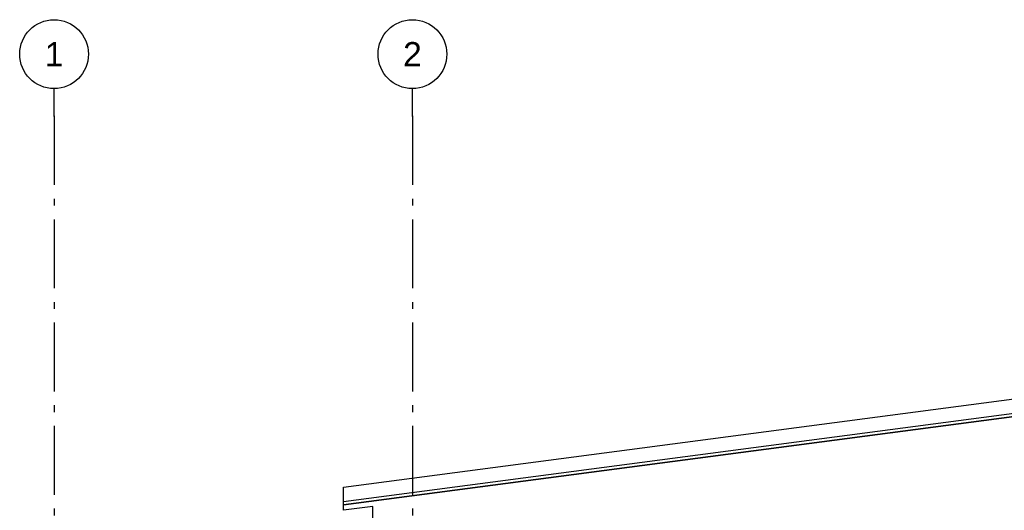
# Model space of a CAD drawing. Header units: millimetres. Extents: x -82116 to -59237, y -2070 to 13065.
# Tile 28 of 66: x -77923 to -70766, y 9503 to 13065. Entities that reach past the tile are written whole.
import ezdxf
from ezdxf.enums import TextEntityAlignment as Align

# ---------------------------------------------------------------- set-up
doc = ezdxf.new("R2010")
doc.units = ezdxf.units.MM
doc.header["$LTSCALE"] = 0.5
doc.header["$MEASUREMENT"] = 0
doc.linetypes.add('Akselinje', pattern=[1500, 1000, -200, 100, -200])
doc.linetypes.add('PLINE', pattern=[0])
for name, color, linetype in [('235- Utvendig kledning og overflate(Nye konstruksjoner)', 7, 'Continuous'), ('265- Gesimser_ takrenner og nedløp(Nye konstruksjoner)', 7, 'Continuous'), ('82-- Modullinjer', 7, 'Continuous')]:
    doc.layers.add(name, color=color, linetype=linetype)
doc.styles.add('GENERATED_STYLE_1', font='arial.ttf')

# ---------------------------------------------------------------- blocks, each defined once
blk = doc.blocks.new('Standard grid marker[1]', base_point=(-77673.2, 12565.5))
at = {"layer": '82-- Modullinjer', "linetype": 'Akselinje'}
for q in [(-77673.2, 12565.5), (-77673.2, 1550)]:
    blk.add_line((-77673.2, 12365.5), q, dxfattribs=at)
at = {"layer": '82-- Modullinjer', "linetype": 'PLINE'}
blk.add_circle((-77673.2, 12815.5), 250, dxfattribs=at)
at = {"layer": '82-- Modullinjer', "linetype": 'Akselinje'}
blk.add_point((-77673.2, 12365.5), dxfattribs=at)
blk.add_point((-77673.2, 12365.5), dxfattribs=at)
at = {"layer": '82-- Modullinjer', "style": 'GENERATED_STYLE_1'}
for tag, p in [('AC_MarkerText_1_0', (-77673.2, 12903)), ('AC_MarkerText_1_1', (-77673.2, 1187.5))]:
    blk.add_attdef(tag, text='', height=175, rotation=360, dxfattribs=at).set_placement(p, align=Align.TOP_CENTER)
blk = doc.blocks.new('Standard grid marker[3]', base_point=(-75068.2, 12565.5))
at = {"layer": '82-- Modullinjer', "linetype": 'Akselinje'}
for q in [(-75068.2, 12565.5), (-75068.2, 1550)]:
    blk.add_line((-75068.2, 12365.5), q, dxfattribs=at)
at = {"layer": '82-- Modullinjer', "linetype": 'PLINE'}
blk.add_circle((-75068.2, 12815.5), 250, dxfattribs=at)
at = {"layer": '82-- Modullinjer', "linetype": 'Akselinje'}
blk.add_point((-75068.2, 12365.5), dxfattribs=at)
blk.add_point((-75068.2, 12365.5), dxfattribs=at)
at = {"layer": '82-- Modullinjer', "style": 'GENERATED_STYLE_1'}
for tag, p in [('AC_MarkerText_1_0', (-75068.2, 12903)), ('AC_MarkerText_1_1', (-75068.2, 1187.5))]:
    blk.add_attdef(tag, text='', height=175, rotation=360, dxfattribs=at).set_placement(p, align=Align.TOP_CENTER)

msp = doc.modelspace()

# ---------------------------------------------------------------- linework, layer by layer
at = {"layer": '235- Utvendig kledning og overflate(Nye konstruksjoner)', "linetype": 'PLINE'}
msp.add_line((-75356.2, 7922.1), (-75356.2, 9530.9), dxfattribs=at)
at = {"layer": '265- Gesimser_ takrenner og nedløp(Nye konstruksjoner)', "linetype": 'PLINE'}
for p, q in [((-75568.2, 9671.5), (-61182.1, 11565.5)), ((-75568.2, 9566.4), (-61168.5, 11462.1)), ((-75568.2, 9545.6), (-61144.4, 11444.5)), ((-61145.7, 11440), (-75568.2, 9541.3)), ((-75568.2, 9566.4), (-75568.2, 9671.5)), ((-75568.2, 9545.6), (-75568.2, 9566.4)), ((-75568.2, 9543.8), (-75568.2, 9545.6)), ((-75568.2, 9542), (-75568.2, 9543.8)), ((-75568.2, 9541.3), (-75568.2, 9542)), ((-75568.2, 9503), (-75568.2, 9541.3)), ((-75356.2, 9530.9), (-75568.2, 9503))]:
    msp.add_line(p, q, dxfattribs=at)

# ---------------------------------------------------------------- block references
at = {"layer": '82-- Modullinjer', "linetype": 'PLINE'}
ref = msp.add_blockref('Standard grid marker[1]', (-77673.2, 12565.5), dxfattribs=at)
ref.add_attrib('AC_MarkerText_1', '1', dxfattribs={"color": 7, "height": 175, "rotation": 360, "style": 'GENERATED_STYLE_1'}).set_placement((-77673.2, 12903), align=Align.TOP_CENTER)
ref = msp.add_blockref('Standard grid marker[3]', (-75068.2, 12565.5), dxfattribs=at)
ref.add_attrib('AC_MarkerText_1', '2', dxfattribs={"color": 7, "height": 175, "rotation": 360, "style": 'GENERATED_STYLE_1'}).set_placement((-75068.2, 12903), align=Align.TOP_CENTER)

doc.saveas('drawing.dxf')
